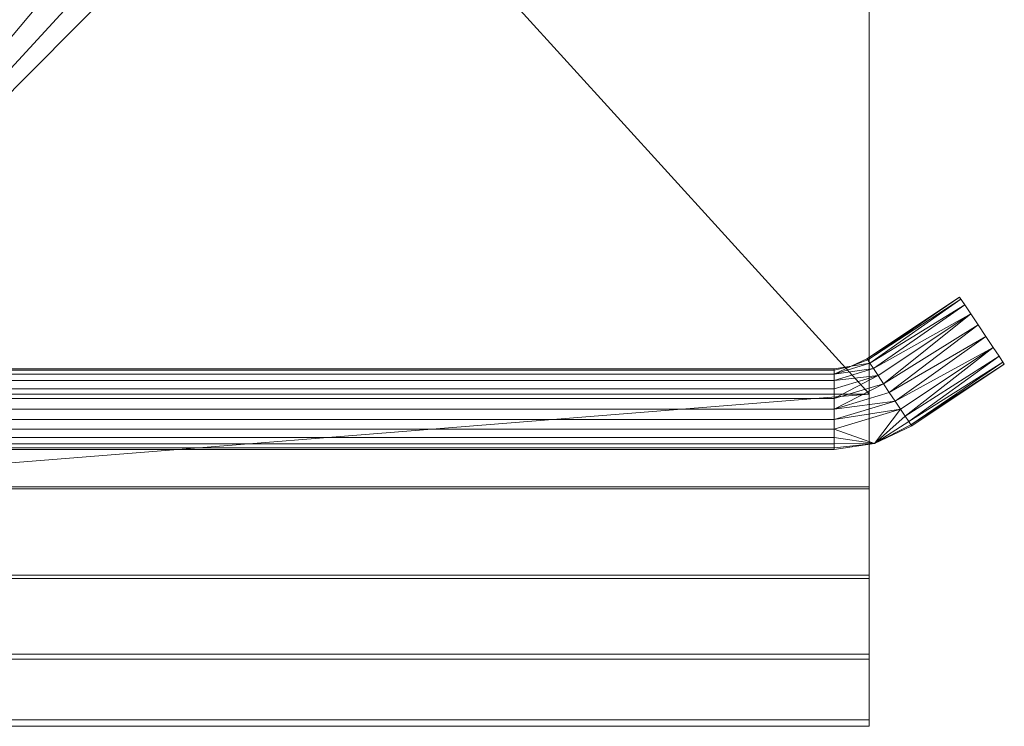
# Model space of a CAD drawing. Header units: millimetres. Extents: x -75 to 73, y -117 to 24.
# Tile 3 of 20: x -25 to 73, y -117 to -46. Entities that reach past the tile are written whole.
import ezdxf

# ---------------------------------------------------------------- set-up
doc = ezdxf.new("R2010")
doc.units = ezdxf.units.MM
doc.layers.add('M-520-M_DRAINAGE_FW', color=2, linetype='Continuous', lineweight=30)

# ---------------------------------------------------------------- blocks, each defined once
blk = doc.blocks.new('F52801-CHADY43 - Concept Round Paper Holder AS-3399-3D View 1')
at = {"layer": 'M-520-M_DRAINAGE_FW', "lineweight": 9}
mesh = blk.add_polyface(dxfattribs=at)
corners = [(-46.684, -19.257, 65), (-54.287, -32.065, 65), (-54.94, -33.43, 65), (-55.34, -34.889, 65), (-55.475, -36.395, 65), (-55.475, -83.5, 65), (59.525, -83.5, 65), (59.525, -35.5, 65), (59.099, -32.265, 65), (57.85, -29.25, 65), (55.863, -26.661, 65), (53.275, -24.675, 65), (50.26, -23.426, 65), (47.025, -23, 65), (4.525, -23, 65), (0.642, -22.489, 65), (-2.975, -20.99, 65), (-6.082, -18.607, 65), (-8.466, -15.5, 65), (-9.964, -11.882, 65), (-10.475, -8, 65), (-10.475, 0, 65), (-44.475, 0, 65), (-44.475, -7.021, 65)]
mesh.append_faces([[corners[k] for k in face] for face in [(23, 20, 21, 22)]], dxfattribs={"vtx0": -1})
mesh.append_faces([[corners[k] for k in face] for face in [(20, 23, 19)]], dxfattribs={"vtx0": -1, "vtx1": -1})
mesh.append_faces([[corners[k] for k in face] for face in [(0, 18, 19, 23), (5, 15, 16, 4), (5, 14, 15)]], dxfattribs={"vtx0": -1, "vtx2": -1})
mesh.append_faces([[corners[k] for k in face] for face in [(4, 16, 17, 1)]], dxfattribs={"vtx0": -1, "vtx2": -1, "vtx3": -1})
mesh.append_faces([[corners[k] for k in face] for face in [(7, 10, 11, 12)]], dxfattribs={"vtx0": -1, "vtx3": -1})
mesh.append_faces([[corners[k] for k in face] for face in [(13, 14, 7, 12), (6, 7, 14, 5)]], dxfattribs={"vtx1": -1, "vtx2": -1})
mesh.append_faces([[corners[k] for k in face] for face in [(17, 18, 0, 1)]], dxfattribs={"vtx1": -1, "vtx3": -1})
mesh.append_faces([[corners[k] for k in face] for face in [(7, 8, 9, 10), (1, 2, 3, 4)]], dxfattribs={"vtx3": -1})
mesh = blk.add_polyface(dxfattribs=at)
corners = [(-46.684, -19.257, 64.2), (-44.475, -7.021, 64.2), (-44.475, -2.713, 64.2), (-10.475, -2.713, 64.2), (-10.475, -8, 64.2), (-9.964, -11.882, 64.2), (-8.466, -15.5, 64.2), (-6.082, -18.607, 64.2), (-2.975, -20.99, 64.2), (0.642, -22.489, 64.2), (4.525, -23, 64.2), (47.025, -23, 64.2), (50.26, -23.426, 64.2), (53.275, -24.675, 64.2), (55.863, -26.661, 64.2), (57.85, -29.25, 64.2), (59.099, -32.265, 64.2), (59.525, -35.5, 64.2), (59.525, -83.49, 64.2), (-55.475, -83.5, 64.2), (-55.475, -36.395, 64.2), (-55.34, -34.889, 64.2), (-54.94, -33.43, 64.2), (-54.287, -32.065, 64.2)]
mesh.append_faces([[corners[k] for k in face] for face in [(5, 1, 4)]], dxfattribs={"vtx0": -1, "vtx1": -1})
mesh.append_faces([[corners[k] for k in face] for face in [(20, 23, 7)]], dxfattribs={"vtx0": -1, "vtx1": -1, "vtx2": -1})
mesh.append_faces([[corners[k] for k in face] for face in [(0, 6, 7, 23), (10, 18, 19, 9), (8, 19, 20, 7), (10, 17, 18)]], dxfattribs={"vtx0": -1, "vtx2": -1})
mesh.append_faces([[corners[k] for k in face] for face in [(17, 10, 11, 12)]], dxfattribs={"vtx0": -1, "vtx3": -1})
mesh.append_faces([[corners[k] for k in face] for face in [(8, 9, 19), (13, 14, 17, 12)]], dxfattribs={"vtx1": -1, "vtx2": -1})
mesh.append_faces([[corners[k] for k in face] for face in [(0, 1, 5, 6)]], dxfattribs={"vtx1": -1, "vtx3": -1})
mesh.append_faces([[corners[k] for k in face] for face in [(21, 22, 23, 20)]], dxfattribs={"vtx2": -1})
mesh.append_faces([[corners[k] for k in face] for face in [(1, 2, 3, 4), (14, 15, 16, 17)]], dxfattribs={"vtx3": -1})
mesh = blk.add_polyface(dxfattribs=at)
corners = [(59.525, -35.5, 65), (59.525, -83.5, 65), (59.525, -92.907, 63.934), (59.525, -101.837, 60.789), (59.525, -109.837, 55.726), (59.525, -116.5, 49), (59.525, -115.872, 48.505), (59.525, -109.335, 55.102), (59.525, -101.488, 60.069), (59.525, -92.728, 63.154), (59.525, -83.5, 64.2), (59.525, -35.5, 64.2)]
mesh.append_faces([[corners[k] for k in face] for face in [(1, 2, 9, 10), (8, 9, 2, 3), (7, 8, 3, 4)]], dxfattribs={"vtx1": -1, "vtx3": -1})
mesh.append_faces([[corners[k] for k in face] for face in [(10, 11, 0, 1), (4, 5, 6, 7)]], dxfattribs={"vtx3": -1})
mesh = blk.add_polyface(dxfattribs=at)
corners = [(68.497, -73.874, 60), (59.298, -80.006, 60), (59.374, -80.119, 61.035), (59.596, -80.452, 62), (59.948, -80.981, 62.828), (60.408, -81.67, 63.464), (60.943, -82.473, 63.864), (61.517, -83.334, 64), (62.091, -84.195, 63.864), (62.627, -84.998, 63.464), (63.086, -85.687, 62.828), (63.439, -86.216, 62), (63.66, -86.549, 61.035), (63.736, -86.662, 60), (72.934, -80.53, 60), (72.8, -80.33, 61.369), (72.415, -79.751, 62.572), (71.824, -78.866, 63.464), (71.1, -77.78, 63.939), (70.33, -76.624, 63.939), (69.606, -75.537, 63.464), (69.015, -74.652, 62.571), (68.63, -74.074, 61.367)]
mesh.append_faces([[corners[k] for k in face] for face in [(20, 6, 19), (8, 18, 7), (9, 17, 8)]], dxfattribs={"vtx0": -1, "vtx1": -1})
mesh.append_faces([[corners[k] for k in face] for face in [(21, 3, 4), (3, 21, 22), (19, 6, 7), (20, 5, 6), (16, 10, 11), (15, 11, 12), (10, 16, 17), (12, 14, 15), (7, 18, 19)]], dxfattribs={"vtx0": -1, "vtx2": -1})
mesh.append_faces([[corners[k] for k in face] for face in [(2, 3, 22), (4, 5, 20), (22, 0, 2), (20, 21, 4), (9, 10, 17), (17, 18, 8), (15, 16, 11)]], dxfattribs={"vtx1": -1, "vtx2": -1})
mesh.append_faces([[corners[k] for k in face] for face in [(0, 1, 2), (12, 13, 14)]], dxfattribs={"vtx2": -1})
mesh = blk.add_polyface(dxfattribs=at)
corners = [(59.298, -80.006, 60), (68.497, -73.874, 60), (68.63, -74.074, 58.633), (69.015, -74.652, 57.429), (69.606, -75.537, 56.536), (70.33, -76.624, 56.061), (71.1, -77.78, 56.061), (71.824, -78.866, 56.536), (72.415, -79.751, 57.428), (72.8, -80.33, 58.632), (72.934, -80.53, 60), (63.736, -86.662, 60), (63.66, -86.549, 58.965), (63.439, -86.216, 58), (63.086, -85.687, 57.172), (62.627, -84.998, 56.536), (62.091, -84.195, 56.136), (61.517, -83.334, 56), (60.943, -82.473, 56.136), (60.408, -81.67, 56.536), (59.948, -80.981, 57.172), (59.596, -80.452, 58), (59.374, -80.119, 58.965)]
mesh.append_faces([[corners[k] for k in face] for face in [(7, 16, 6), (18, 5, 17), (19, 4, 18)]], dxfattribs={"vtx0": -1, "vtx1": -1})
mesh.append_faces([[corners[k] for k in face] for face in [(8, 13, 14), (13, 8, 9), (6, 16, 17), (7, 15, 16), (3, 20, 21), (2, 21, 22), (20, 3, 4), (22, 1, 2), (17, 5, 6)]], dxfattribs={"vtx0": -1, "vtx2": -1})
mesh.append_faces([[corners[k] for k in face] for face in [(12, 13, 9), (14, 15, 7), (9, 10, 12), (7, 8, 14), (19, 20, 4), (4, 5, 18), (2, 3, 21)]], dxfattribs={"vtx1": -1, "vtx2": -1})
mesh.append_faces([[corners[k] for k in face] for face in [(10, 11, 12), (22, 0, 1)]], dxfattribs={"vtx2": -1})
mesh = blk.add_polyface(dxfattribs=at)
corners = [(68.497, -73.874, 60), (68.63, -74.074, 61.367), (69.015, -74.652, 62.571), (69.606, -75.537, 63.464), (70.33, -76.624, 63.939), (71.1, -77.78, 63.939), (71.824, -78.866, 63.464), (72.415, -79.751, 62.572), (72.8, -80.33, 61.369), (72.934, -80.53, 60), (72.934, -80.53, 60), (72.934, -80.53, 60), (72.934, -80.53, 60), (72.934, -80.53, 60), (72.934, -80.53, 60), (72.934, -80.53, 60), (72.934, -80.53, 60), (72.934, -80.53, 60), (72.934, -80.53, 60), (72.8, -80.33, 58.632), (72.415, -79.751, 57.428), (71.824, -78.866, 56.536), (71.1, -77.78, 56.061), (70.33, -76.624, 56.061), (69.606, -75.537, 56.536), (69.015, -74.652, 57.429), (68.63, -74.074, 58.633), (68.497, -73.874, 60), (68.497, -73.874, 60), (68.497, -73.874, 60), (68.497, -73.874, 60), (68.497, -73.874, 60), (68.497, -73.874, 60), (68.497, -73.874, 60), (68.497, -73.874, 60), (68.497, -73.874, 60)]
mesh.append_faces([[corners[k] for k in face] for face in [(30, 25, 26), (19, 20, 15), (1, 2, 33), (12, 7, 8)]])
mesh.append_faces([[corners[k] for k in face] for face in [(2, 25, 32)]], dxfattribs={"vtx0": -1})
mesh.append_faces([[corners[k] for k in face] for face in [(24, 25, 2, 3), (23, 24, 3, 4), (22, 23, 4, 5), (21, 22, 5, 6), (20, 21, 6, 7)]], dxfattribs={"vtx1": -1, "vtx3": -1})
mesh.append_faces([[corners[k] for k in face] for face in [(7, 14, 20)]], dxfattribs={"vtx2": -1})
mesh = blk.add_polyface(dxfattribs=at)
corners = [(63.736, -86.662, 60), (63.66, -86.549, 61.035), (63.439, -86.216, 62), (63.086, -85.687, 62.828), (62.627, -84.998, 63.464), (62.091, -84.195, 63.864), (61.517, -83.334, 64), (60.943, -82.473, 63.864), (60.408, -81.67, 63.464), (59.948, -80.981, 62.828), (59.596, -80.452, 62), (59.374, -80.119, 61.035), (59.298, -80.006, 60), (57.737, -80.743, 60), (56.029, -80.996, 60), (56.029, -81.132, 61.035), (56.029, -81.531, 62), (56.029, -82.167, 62.828), (56.029, -82.996, 63.464), (56.029, -83.96, 63.864), (56.029, -84.996, 64), (56.029, -86.031, 63.864), (56.029, -86.996, 63.464), (56.029, -87.824, 62.828), (56.029, -88.46, 62), (56.029, -88.859, 61.035), (56.029, -88.996, 60), (60.055, -88.399, 60)]
mesh.append_faces([[corners[k] for k in face] for face in [(9, 17, 8), (11, 13, 10), (3, 27, 2), (18, 8, 17), (23, 27, 22), (24, 27, 23)]], dxfattribs={"vtx0": -1, "vtx1": -1})
mesh.append_faces([[corners[k] for k in face] for face in [(27, 4, 22), (16, 10, 13)]], dxfattribs={"vtx0": -1, "vtx1": -1, "vtx2": -1})
mesh.append_faces([[corners[k] for k in face] for face in [(20, 6, 7), (20, 5, 6), (16, 9, 10), (19, 7, 8), (27, 1, 2), (27, 3, 4), (21, 4, 5), (13, 15, 16), (8, 18, 19), (4, 21, 22), (27, 24, 25), (5, 20, 21)]], dxfattribs={"vtx0": -1, "vtx2": -1})
mesh.append_faces([[corners[k] for k in face] for face in [(16, 17, 9), (19, 20, 7)]], dxfattribs={"vtx1": -1, "vtx2": -1})
mesh.append_faces([[corners[k] for k in face] for face in [(27, 0, 1), (11, 12, 13), (13, 14, 15), (25, 26, 27)]], dxfattribs={"vtx2": -1})
mesh = blk.add_polyface(dxfattribs=at)
corners = [(59.298, -80.006, 60), (59.374, -80.119, 58.965), (59.596, -80.452, 58), (59.948, -80.981, 57.172), (60.408, -81.67, 56.536), (60.943, -82.473, 56.136), (61.517, -83.334, 56), (62.091, -84.195, 56.136), (62.627, -84.998, 56.536), (63.086, -85.687, 57.172), (63.439, -86.216, 58), (63.66, -86.549, 58.965), (63.736, -86.662, 60), (60.055, -88.399, 60), (56.029, -88.996, 60), (56.029, -88.859, 58.965), (56.029, -88.46, 58), (56.029, -87.824, 57.172), (56.029, -86.996, 56.536), (56.029, -86.031, 56.136), (56.029, -84.996, 56), (56.029, -83.96, 56.136), (56.029, -82.996, 56.536), (56.029, -82.167, 57.172), (56.029, -81.531, 58), (56.029, -81.132, 58.965), (56.029, -80.996, 60), (57.737, -80.743, 60)]
mesh.append_faces([[corners[k] for k in face] for face in [(15, 13, 14)]], dxfattribs={"vtx0": -1})
mesh.append_faces([[corners[k] for k in face] for face in [(8, 19, 7), (18, 13, 17), (16, 13, 15), (17, 13, 16), (21, 5, 20), (23, 4, 22), (22, 4, 21)]], dxfattribs={"vtx0": -1, "vtx1": -1})
mesh.append_faces([[corners[k] for k in face] for face in [(27, 2, 24), (8, 13, 18)]], dxfattribs={"vtx0": -1, "vtx1": -1, "vtx2": -1})
mesh.append_faces([[corners[k] for k in face] for face in [(20, 5, 6), (20, 6, 7), (23, 3, 4), (24, 2, 3), (21, 4, 5), (3, 23, 24)]], dxfattribs={"vtx0": -1, "vtx2": -1})
mesh.append_faces([[corners[k] for k in face] for face in [(26, 27, 25)]], dxfattribs={"vtx1": -1})
mesh.append_faces([[corners[k] for k in face] for face in [(8, 9, 13), (9, 10, 13), (10, 11, 13), (1, 2, 27), (18, 19, 8), (19, 20, 7), (24, 25, 27)]], dxfattribs={"vtx1": -1, "vtx2": -1})
mesh.append_faces([[corners[k] for k in face] for face in [(27, 0, 1), (11, 12, 13)]], dxfattribs={"vtx2": -1})
mesh = blk.add_polyface(dxfattribs=at)
corners = [(56.029, -88.996, 60), (56.029, -88.859, 61.035), (56.029, -88.46, 62), (56.029, -87.824, 62.828), (56.029, -86.996, 63.464), (56.029, -86.031, 63.864), (56.029, -84.996, 64), (56.029, -83.96, 63.864), (56.029, -82.996, 63.464), (56.029, -82.167, 62.828), (56.029, -81.531, 62), (56.029, -81.132, 61.035), (56.029, -80.996, 60), (-55.935, -80.996, 60), (-55.935, -81.132, 61.035), (-55.935, -81.531, 62), (-55.935, -82.167, 62.828), (-55.935, -82.996, 63.464), (-55.935, -83.96, 63.864), (-55.935, -84.996, 64), (-55.935, -86.031, 63.864), (-55.935, -86.996, 63.464), (-55.935, -87.824, 62.828), (-55.935, -88.46, 62), (-55.935, -88.859, 61.035), (-55.935, -88.996, 60)]
mesh.append_faces([[corners[k] for k in face] for face in [(11, 14, 15, 10), (9, 16, 17, 8), (10, 15, 16, 9), (5, 20, 21, 4), (20, 5, 6, 19)]], dxfattribs={"vtx0": -1, "vtx2": -1})
mesh.append_faces([[corners[k] for k in face] for face in [(17, 18, 7, 8), (6, 7, 18, 19), (21, 22, 3, 4), (23, 24, 1, 2), (22, 23, 2, 3)]], dxfattribs={"vtx1": -1, "vtx3": -1})
mesh.append_faces([[corners[k] for k in face] for face in [(12, 13, 14, 11)]], dxfattribs={"vtx2": -1})
mesh.append_faces([[corners[k] for k in face] for face in [(24, 25, 0, 1)]], dxfattribs={"vtx3": -1})
mesh = blk.add_polyface(dxfattribs=at)
corners = [(56.029, -80.996, 60), (56.029, -81.132, 58.965), (56.029, -81.531, 58), (56.029, -82.167, 57.172), (56.029, -82.996, 56.536), (56.029, -83.96, 56.136), (56.029, -84.996, 56), (56.029, -86.031, 56.136), (56.029, -86.996, 56.536), (56.029, -87.824, 57.172), (56.029, -88.46, 58), (56.029, -88.859, 58.965), (56.029, -88.996, 60), (-55.935, -88.996, 60), (-55.935, -88.859, 58.965), (-55.935, -88.46, 58), (-55.935, -87.824, 57.172), (-55.935, -86.996, 56.536), (-55.935, -86.031, 56.136), (-55.935, -84.996, 56), (-55.935, -83.96, 56.136), (-55.935, -82.996, 56.536), (-55.935, -82.167, 57.172), (-55.935, -81.531, 58), (-55.935, -81.132, 58.965), (-55.935, -80.996, 60)]
mesh.append_faces([[corners[k] for k in face] for face in [(11, 14, 15, 10), (10, 15, 16, 9), (19, 6, 7, 18), (20, 5, 6, 19)]], dxfattribs={"vtx0": -1, "vtx2": -1})
mesh.append_faces([[corners[k] for k in face] for face in [(17, 18, 7, 8), (16, 17, 8, 9), (21, 22, 3, 4), (20, 21, 4, 5), (23, 24, 1, 2), (22, 23, 2, 3)]], dxfattribs={"vtx1": -1, "vtx3": -1})
mesh.append_faces([[corners[k] for k in face] for face in [(12, 13, 14, 11)]], dxfattribs={"vtx2": -1})
mesh.append_faces([[corners[k] for k in face] for face in [(24, 25, 0, 1)]], dxfattribs={"vtx3": -1})
mesh = blk.add_polyface(dxfattribs=at)
corners = [(59.525, -83.5, 64.2), (59.525, -92.728, 63.154), (59.525, -101.488, 60.069), (59.525, -109.335, 55.102), (59.525, -115.872, 48.505), (-55.475, -115.872, 48.505), (-55.475, -109.335, 55.102), (-55.475, -101.488, 60.069), (-55.475, -92.728, 63.154), (-55.475, -83.49, 64.2)]
mesh.append_faces([[corners[k] for k in face] for face in [(6, 3, 4, 5)]], dxfattribs={"vtx0": -1})
mesh.append_faces([[corners[k] for k in face] for face in [(3, 6, 7, 2), (8, 0, 1), (8, 1, 2, 7)]], dxfattribs={"vtx0": -1, "vtx2": -1})
mesh.append_faces([[corners[k] for k in face] for face in [(9, 0, 8)]], dxfattribs={"vtx1": -1})
mesh = blk.add_polyface(dxfattribs=at)
corners = [(59.525, -116.5, 49), (59.525, -109.837, 55.726), (59.525, -101.837, 60.789), (59.525, -92.907, 63.934), (59.525, -83.5, 65), (-55.475, -83.5, 65), (-55.475, -92.907, 63.934), (-55.475, -101.837, 60.789), (-55.475, -109.837, 55.726), (-55.475, -116.5, 49)]
mesh.append_faces([[corners[k] for k in face] for face in [(1, 8, 9, 0)]], dxfattribs={"vtx0": -1})
mesh.append_faces([[corners[k] for k in face] for face in [(3, 6, 7, 2), (8, 1, 2, 7)]], dxfattribs={"vtx0": -1, "vtx2": -1})
mesh.append_faces([[corners[k] for k in face] for face in [(4, 5, 6, 3)]], dxfattribs={"vtx2": -1})
mesh = blk.add_polyface(dxfattribs=at)
corners = [(59.525, -115.872, 48.505), (59.525, -116.5, 49), (-55.475, -116.5, 49), (-55.475, -115.872, 48.505)]
mesh.append_faces([[corners[k] for k in face] for face in [(0, 1, 2, 3)]])

msp = doc.modelspace()

# ---------------------------------------------------------------- block references
at = {"layer": 'M-520-M_DRAINAGE_FW', "lineweight": 9}
msp.add_blockref('F52801-CHADY43 - Concept Round Paper Holder AS-3399-3D View 1', (0, 0), dxfattribs=at)

doc.saveas('drawing.dxf')
